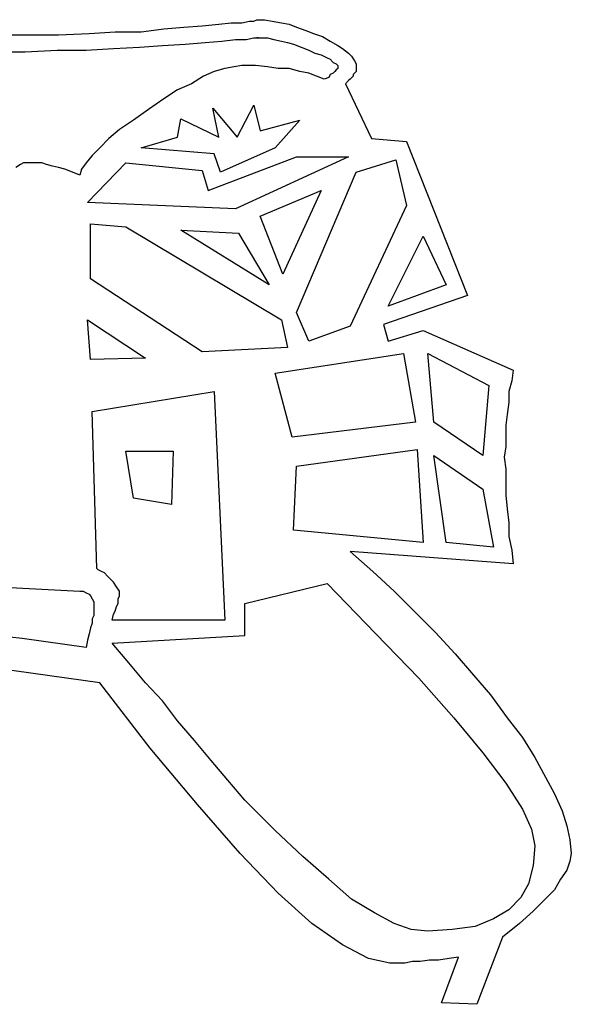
# Model space of a CAD drawing. Extents: x 0.1 to 26.3, y 0 to 2.6.
# Tile 15 of 28: x 14.3 to 15, y 1.3 to 2.6. Entities that reach past the tile are written whole.
import ezdxf

# ---------------------------------------------------------------- set-up
doc = ezdxf.new("R2010")
doc.units = 0

msp = doc.modelspace()

# ---------------------------------------------------------------- linework, layer by layer
at = {"color": 0}
for p, q in [((14.56836, 2.585938, 0.5), (14.57813, 2.587891, 0.5)), ((14.57813, 2.587891, 0.5), (14.58398, 2.587891, 0.5)), ((14.58398, 2.587891, 0.5), (14.58789, 2.589844, 0.5)), ((14.58789, 2.589844, 0.5), (14.58789, 2.589844, 0.5)), ((14.58789, 2.589844, 0.5), (14.59766, 2.589844, 0.5)), ((14.59766, 2.589844, 0.5), (14.60742, 2.587891, 0.5)), ((14.60742, 2.587891, 0.5), (14.61914, 2.585938, 0.5)), ((14.37305, 2.572266, 0.5), (14.40625, 2.574219, 0.5)), ((14.40625, 2.574219, 0.5), (14.43945, 2.574219, 0.5)), ((14.43945, 2.574219, 0.5), (14.46875, 2.578125, 0.5)), ((14.46875, 2.578125, 0.5), (14.49414, 2.580078, 0.5)), ((14.49414, 2.580078, 0.5), (14.51758, 2.582031, 0.5)), ((14.51758, 2.582031, 0.5), (14.53906, 2.583984, 0.5)), ((14.53906, 2.583984, 0.5), (14.55469, 2.585938, 0.5)), ((14.55469, 2.585938, 0.5), (14.56836, 2.585938, 0.5)), ((14.61914, 2.585938, 0.5), (14.62891, 2.583984, 0.5)), ((14.62891, 2.583984, 0.5), (14.63867, 2.580078, 0.5)), ((14.63867, 2.580078, 0.5), (14.65039, 2.576172, 0.5)), ((14.65039, 2.576172, 0.5), (14.66016, 2.572266, 0.5)), ((14.25, 2.570313, 0.5), (14.29297, 2.570313, 0.5)), ((14.29297, 2.570313, 0.5), (14.33398, 2.570313, 0.5)), ((14.33398, 2.570313, 0.5), (14.37305, 2.572266, 0.5)), ((14.52148, 2.560547, 0.5), (14.54297, 2.5625, 0.5)), ((14.54297, 2.5625, 0.5), (14.56055, 2.564453, 0.5)), ((14.56055, 2.564453, 0.5), (14.57422, 2.564453, 0.5)), ((14.57422, 2.564453, 0.5), (14.58398, 2.566406, 0.5)), ((14.58398, 2.566406, 0.5), (14.58984, 2.566406, 0.5)), ((14.58984, 2.566406, 0.5), (14.58789, 2.566406, 0.5)), ((14.58789, 2.566406, 0.5), (14.5957, 2.566406, 0.5)), ((14.58984, 2.566406, 0.5), (14.58984, 2.566406, 0.5)), ((14.5957, 2.566406, 0.5), (14.60156, 2.566406, 0.5)), ((14.60156, 2.566406, 0.5), (14.60938, 2.564453, 0.5)), ((14.60938, 2.564453, 0.5), (14.61914, 2.5625, 0.5)), ((14.61914, 2.5625, 0.5), (14.62695, 2.560547, 0.5)), ((14.66016, 2.572266, 0.5), (14.67188, 2.568359, 0.5)), ((14.67188, 2.568359, 0.5), (14.68164, 2.5625, 0.5)), ((14.68164, 2.5625, 0.5), (14.69141, 2.556641, 0.5)), ((14.25, 2.548828, 0.5), (14.29102, 2.548828, 0.5)), ((14.29102, 2.548828, 0.5), (14.33203, 2.550781, 0.5)), ((14.33203, 2.550781, 0.5), (14.36914, 2.550781, 0.5)), ((14.36914, 2.550781, 0.5), (14.4043, 2.552734, 0.5)), ((14.4043, 2.552734, 0.5), (14.4375, 2.554688, 0.5)), ((14.4375, 2.554688, 0.5), (14.4668, 2.556641, 0.5)), ((14.4668, 2.556641, 0.5), (14.49609, 2.558594, 0.5)), ((14.49609, 2.558594, 0.5), (14.52148, 2.560547, 0.5)), ((14.62695, 2.560547, 0.5), (14.63477, 2.558594, 0.5)), ((14.63477, 2.558594, 0.5), (14.64453, 2.554688, 0.5)), ((14.64453, 2.554688, 0.5), (14.6543, 2.550781, 0.5)), ((14.6543, 2.550781, 0.5), (14.66211, 2.546875, 0.5)), ((14.69141, 2.556641, 0.5), (14.69727, 2.552734, 0.5)), ((14.69727, 2.552734, 0.5), (14.70508, 2.546875, 0.5)), ((14.66211, 2.546875, 0.5), (14.66992, 2.544922, 0.5)), ((14.66992, 2.544922, 0.5), (14.67773, 2.541016, 0.5)), ((14.67773, 2.541016, 0.5), (14.68164, 2.539063, 0.5)), ((14.68164, 2.539063, 0.5), (14.68555, 2.535156, 0.5)), ((14.70508, 2.546875, 0.5), (14.70898, 2.542969, 0.5)), ((14.70898, 2.542969, 0.5), (14.71289, 2.537109, 0.5)), ((14.71289, 2.537109, 0.5), (14.71484, 2.533203, 0.5)), ((14.5332, 2.523438, 0.5), (14.51953, 2.517578, 0.5)), ((14.54688, 2.527344, 0.5), (14.5332, 2.523438, 0.5)), ((14.55859, 2.529297, 0.5), (14.54688, 2.527344, 0.5)), ((14.56836, 2.53125, 0.5), (14.55859, 2.529297, 0.5)), ((14.58594, 2.53125, 0.5), (14.56836, 2.53125, 0.5)), ((14.60156, 2.529297, 0.5), (14.58594, 2.53125, 0.5)), ((14.61523, 2.527344, 0.5), (14.60156, 2.529297, 0.5)), ((14.62891, 2.527344, 0.5), (14.61523, 2.527344, 0.5)), ((14.64258, 2.523438, 0.5), (14.62891, 2.527344, 0.5)), ((14.6543, 2.521484, 0.5), (14.64258, 2.523438, 0.5)), ((14.68555, 2.535156, 0.5), (14.68945, 2.533203, 0.5)), ((14.6875, 2.523438, 0.5), (14.68555, 2.521484, 0.5)), ((14.68945, 2.525391, 0.5), (14.6875, 2.523438, 0.5)), ((14.68945, 2.533203, 0.5), (14.69141, 2.53125, 0.5)), ((14.69141, 2.527344, 0.5), (14.68945, 2.525391, 0.5)), ((14.69141, 2.53125, 0.5), (14.69141, 2.529297, 0.5)), ((14.69141, 2.53125, 0.5), (14.69141, 2.53125, 0.5)), ((14.69141, 2.529297, 0.5), (14.69141, 2.527344, 0.5)), ((14.71484, 2.523438, 0.5), (14.71289, 2.521484, 0.5)), ((14.71484, 2.533203, 0.5), (14.71484, 2.527344, 0.5)), ((14.71484, 2.527344, 0.5), (14.71484, 2.525391, 0.5)), ((14.71484, 2.525391, 0.5), (14.71484, 2.523438, 0.5)), ((14.51953, 2.517578, 0.5), (14.50391, 2.507813, 0.5)), ((14.66406, 2.517578, 0.5), (14.6543, 2.521484, 0.5)), ((14.67383, 2.513672, 0.5), (14.66406, 2.517578, 0.5)), ((14.67969, 2.515625, 0.5), (14.67383, 2.513672, 0.5)), ((14.68164, 2.519531, 0.5), (14.67969, 2.515625, 0.5)), ((14.68555, 2.521484, 0.5), (14.68164, 2.519531, 0.5)), ((14.70508, 2.511719, 0.5), (14.70117, 2.507813, 0.5)), ((14.70703, 2.513672, 0.5), (14.70508, 2.511719, 0.5)), ((14.71094, 2.517578, 0.5), (14.70703, 2.513672, 0.5)), ((14.71289, 2.521484, 0.5), (14.71094, 2.519531, 0.5)), ((14.71094, 2.519531, 0.5), (14.71094, 2.517578, 0.5)), ((14.48633, 2.5, 0.5), (14.46875, 2.488281, 0.5)), ((14.50391, 2.507813, 0.5), (14.48633, 2.5, 0.5)), ((14.70117, 2.507813, 0.5), (14.73438, 2.4375, 0.5)), ((14.46875, 2.488281, 0.5), (14.44922, 2.474609, 0.5)), ((14.44922, 2.474609, 0.5), (14.42969, 2.460938, 0.5)), ((14.53906, 2.439453, 0.5), (14.53125, 2.476563, 0.5)), ((14.53125, 2.476563, 0.5), (14.5625, 2.439453, 0.5)), ((14.5625, 2.439453, 0.5), (14.58398, 2.480469, 0.5)), ((14.58398, 2.480469, 0.5), (14.5918, 2.447266, 0.5)), ((14.42969, 2.460938, 0.5), (14.41211, 2.449219, 0.5)), ((14.48633, 2.439453, 0.5), (14.49023, 2.462891, 0.5)), ((14.49023, 2.462891, 0.5), (14.53906, 2.439453, 0.5)), ((14.5918, 2.447266, 0.5), (14.64258, 2.460938, 0.5)), ((14.64258, 2.460938, 0.5), (14.61133, 2.425781, 0.5)), ((14.41211, 2.449219, 0.5), (14.39844, 2.4375, 0.5)), ((14.39844, 2.4375, 0.5), (14.38672, 2.425781, 0.5)), ((14.43945, 2.425781, 0.5), (14.48633, 2.439453, 0.5)), ((14.73438, 2.4375, 0.5), (14.7793, 2.433594, 0.5)), ((14.38672, 2.425781, 0.5), (14.37695, 2.416016, 0.5)), ((14.5332, 2.417969, 0.5), (14.43945, 2.425781, 0.5)), ((14.61133, 2.425781, 0.5), (14.54102, 2.394531, 0.5)), ((14.7793, 2.433594, 0.5), (14.85742, 2.236328, 0.5)), ((14.37695, 2.416016, 0.5), (14.36914, 2.40625, 0.5)), ((14.52539, 2.371094, 0.5), (14.63867, 2.414063, 0.5)), ((14.54102, 2.394531, 0.5), (14.5332, 2.417969, 0.5)), ((14.70508, 2.414063, 0.5), (14.56055, 2.347656, 0.5)), ((14.63867, 2.414063, 0.5), (14.70508, 2.414063, 0.5)), ((14.71484, 2.394531, 0.5), (14.76563, 2.410156, 0.5)), ((14.76563, 2.410156, 0.5), (14.7793, 2.351563, 0.5)), ((14.28516, 2.404297, 0.5), (14.2793, 2.400391, 0.5)), ((14.28906, 2.40625, 0.5), (14.28516, 2.404297, 0.5)), ((14.29492, 2.40625, 0.5), (14.28906, 2.40625, 0.5)), ((14.30078, 2.40625, 0.5), (14.29492, 2.40625, 0.5)), ((14.30469, 2.40625, 0.5), (14.30078, 2.40625, 0.5)), ((14.3125, 2.40625, 0.5), (14.30469, 2.40625, 0.5)), ((14.31836, 2.404297, 0.5), (14.3125, 2.40625, 0.5)), ((14.32617, 2.402344, 0.5), (14.31836, 2.404297, 0.5)), ((14.33398, 2.400391, 0.5), (14.32617, 2.402344, 0.5)), ((14.3418, 2.398438, 0.5), (14.33398, 2.400391, 0.5)), ((14.35156, 2.394531, 0.5), (14.3418, 2.398438, 0.5)), ((14.36328, 2.398438, 0.5), (14.36133, 2.390625, 0.5)), ((14.36914, 2.40625, 0.5), (14.36328, 2.398438, 0.5)), ((14.37109, 2.355469, 0.5), (14.41992, 2.40625, 0.5)), ((14.41992, 2.40625, 0.5), (14.51758, 2.396484, 0.5)), ((14.36133, 2.390625, 0.5), (14.35156, 2.394531, 0.5)), ((14.51758, 2.396484, 0.5), (14.52539, 2.371094, 0.5)), ((14.63867, 2.214844, 0.5), (14.71484, 2.394531, 0.5)), ((14.5918, 2.337891, 0.5), (14.66992, 2.371094, 0.5)), ((14.66992, 2.371094, 0.5), (14.62109, 2.263672, 0.5)), ((14.56055, 2.347656, 0.5), (14.37109, 2.355469, 0.5)), ((14.7793, 2.351563, 0.5), (14.70703, 2.197266, 0.5)), ((14.62109, 2.263672, 0.5), (14.5918, 2.337891, 0.5)), ((14.375, 2.257813, 0.5), (14.375, 2.328125, 0.5)), ((14.375, 2.328125, 0.5), (14.41992, 2.324219, 0.5)), ((14.41992, 2.324219, 0.5), (14.61914, 2.205078, 0.5)), ((14.49023, 2.320313, 0.5), (14.56445, 2.316406, 0.5)), ((14.60352, 2.25, 0.5), (14.49023, 2.320313, 0.5)), ((14.56445, 2.316406, 0.5), (14.60352, 2.25, 0.5)), ((14.75586, 2.222656, 0.5), (14.80078, 2.3125, 0.5)), ((14.80078, 2.3125, 0.5), (14.83008, 2.25, 0.5)), ((14.51758, 2.164063, 0.5), (14.375, 2.257813, 0.5)), ((14.83008, 2.25, 0.5), (14.75586, 2.222656, 0.5)), ((14.85742, 2.236328, 0.5), (14.75, 2.199219, 0.5)), ((14.6543, 2.177734, 0.5), (14.63867, 2.214844, 0.5)), ((14.37109, 2.205078, 0.5), (14.44531, 2.15625, 0.5)), ((14.375, 2.154297, 0.5), (14.37109, 2.205078, 0.5)), ((14.61914, 2.205078, 0.5), (14.62695, 2.169922, 0.5)), ((14.70703, 2.197266, 0.5), (14.6543, 2.177734, 0.5)), ((14.75, 2.199219, 0.5), (14.75586, 2.177734, 0.5)), ((14.75586, 2.177734, 0.5), (14.80078, 2.191406, 0.5)), ((14.80078, 2.191406, 0.5), (14.91602, 2.140625, 0.5)), ((14.62695, 2.169922, 0.5), (14.51758, 2.164063, 0.5)), ((14.61133, 2.136719, 0.5), (14.77539, 2.162109, 0.5)), ((14.77539, 2.162109, 0.5), (14.79102, 2.074219, 0.5)), ((14.80664, 2.162109, 0.5), (14.88477, 2.121094, 0.5)), ((14.81445, 2.074219, 0.5), (14.80664, 2.162109, 0.5)), ((14.44531, 2.15625, 0.5), (14.375, 2.154297, 0.5)), ((14.63281, 2.054688, 0.5), (14.61133, 2.136719, 0.5)), ((14.91602, 2.140625, 0.5), (14.91406, 2.126953, 0.5)), ((14.88477, 2.121094, 0.5), (14.87695, 2.03125, 0.5)), ((14.91406, 2.126953, 0.5), (14.91016, 2.113281, 0.5)), ((14.37695, 2.087891, 0.5), (14.5332, 2.113281, 0.5)), ((14.5332, 2.113281, 0.5), (14.54688, 1.820313, 0.5)), ((14.91016, 2.113281, 0.5), (14.91016, 2.099609, 0.5)), ((14.91016, 2.099609, 0.5), (14.9082, 2.083984, 0.5)), ((14.38281, 1.886719, 0.5), (14.37695, 2.087891, 0.5)), ((14.9082, 2.083984, 0.5), (14.90625, 2.070313, 0.5)), ((14.79102, 2.074219, 0.5), (14.63281, 2.054688, 0.5)), ((14.87695, 2.03125, 0.5), (14.81445, 2.074219, 0.5)), ((14.90625, 2.070313, 0.5), (14.90625, 2.056641, 0.5)), ((14.90625, 2.056641, 0.5), (14.90625, 2.042969, 0.5)), ((14.41992, 2.037109, 0.5), (14.48047, 2.037109, 0.5)), ((14.42969, 1.976563, 0.5), (14.41992, 2.037109, 0.5)), ((14.48047, 2.037109, 0.5), (14.47852, 1.96875, 0.5)), ((14.63867, 2.017578, 0.5), (14.79297, 2.039063, 0.5)), ((14.79297, 2.039063, 0.5), (14.80078, 1.919922, 0.5)), ((14.90625, 2.042969, 0.5), (14.9043, 2.029297, 0.5)), ((14.81445, 2.03125, 0.5), (14.87695, 1.988281, 0.5)), ((14.83008, 1.919922, 0.5), (14.81445, 2.03125, 0.5)), ((14.9043, 2.029297, 0.5), (14.90625, 2.013672, 0.5)), ((14.63477, 1.935547, 0.5), (14.63867, 2.017578, 0.5)), ((14.90625, 2.013672, 0.5), (14.90625, 1.996094, 0.5)), ((14.90625, 1.996094, 0.5), (14.90625, 1.980469, 0.5)), ((14.87695, 1.988281, 0.5), (14.89063, 1.914063, 0.5)), ((14.47852, 1.96875, 0.5), (14.42969, 1.976563, 0.5)), ((14.90625, 1.980469, 0.5), (14.9082, 1.962891, 0.5)), ((14.9082, 1.962891, 0.5), (14.91016, 1.945313, 0.5)), ((14.91016, 1.945313, 0.5), (14.91016, 1.927734, 0.5)), ((14.80078, 1.919922, 0.5), (14.63477, 1.935547, 0.5)), ((14.89063, 1.914063, 0.5), (14.83008, 1.919922, 0.5)), ((14.91016, 1.927734, 0.5), (14.91406, 1.910156, 0.5)), ((14.91602, 1.892578, 0.5), (14.70703, 1.908203, 0.5)), ((14.70703, 1.908203, 0.5), (14.73633, 1.882813, 0.5)), ((14.91406, 1.910156, 0.5), (14.91602, 1.892578, 0.5)), ((14.38477, 1.884766, 0.5), (14.38281, 1.886719, 0.5)), ((14.38867, 1.882813, 0.5), (14.38477, 1.884766, 0.5)), ((14.39258, 1.880859, 0.5), (14.38867, 1.882813, 0.5)), ((14.39648, 1.876953, 0.5), (14.39258, 1.880859, 0.5)), ((14.73633, 1.882813, 0.5), (14.76367, 1.857422, 0.5)), ((14.40039, 1.873047, 0.5), (14.39648, 1.876953, 0.5)), ((14.4043, 1.869141, 0.5), (14.40039, 1.873047, 0.5)), ((14.4082, 1.863281, 0.5), (14.4043, 1.869141, 0.5)), ((14.25195, 1.863281, 0.5), (14.36133, 1.857422, 0.5)), ((14.36133, 1.857422, 0.5), (14.36523, 1.857422, 0.5)), ((14.36523, 1.857422, 0.5), (14.36914, 1.855469, 0.5)), ((14.36914, 1.855469, 0.5), (14.37305, 1.853516, 0.5)), ((14.41211, 1.857422, 0.5), (14.4082, 1.863281, 0.5)), ((14.41211, 1.853516, 0.5), (14.41211, 1.857422, 0.5)), ((14.57227, 1.841797, 0.5), (14.67773, 1.867188, 0.5)), ((14.67773, 1.867188, 0.5), (14.74023, 1.802734, 0.5)), ((14.76367, 1.857422, 0.5), (14.79102, 1.830078, 0.5)), ((14.37305, 1.853516, 0.5), (14.375, 1.851563, 0.5)), ((14.375, 1.851563, 0.5), (14.37695, 1.847656, 0.5)), ((14.37695, 1.847656, 0.5), (14.37891, 1.84375, 0.5)), ((14.37891, 1.84375, 0.5), (14.37891, 1.837891, 0.5)), ((14.41016, 1.847656, 0.5), (14.41211, 1.851563, 0.5)), ((14.41016, 1.841797, 0.5), (14.41016, 1.847656, 0.5)), ((14.41211, 1.851563, 0.5), (14.41211, 1.853516, 0.5)), ((14.37891, 1.837891, 0.5), (14.37891, 1.832031, 0.5)), ((14.37891, 1.832031, 0.5), (14.37891, 1.830078, 0.5)), ((14.37891, 1.830078, 0.5), (14.37891, 1.826172, 0.5)), ((14.4043, 1.828125, 0.5), (14.40625, 1.832031, 0.5)), ((14.40625, 1.832031, 0.5), (14.4082, 1.837891, 0.5)), ((14.4082, 1.837891, 0.5), (14.41016, 1.841797, 0.5)), ((14.57227, 1.800781, 0.5), (14.57227, 1.841797, 0.5)), ((14.79102, 1.830078, 0.5), (14.81641, 1.804688, 0.5)), ((14.37891, 1.826172, 0.5), (14.37695, 1.822266, 0.5)), ((14.37695, 1.822266, 0.5), (14.37695, 1.816406, 0.5)), ((14.40234, 1.820313, 0.5), (14.4043, 1.828125, 0.5)), ((14.54688, 1.820313, 0.5), (14.40234, 1.820313, 0.5)), ((14.28711, 1.796875, 0.5), (14.21094, 1.804688, 0.5)), ((14.375, 1.810547, 0.5), (14.37305, 1.802734, 0.5)), ((14.37695, 1.816406, 0.5), (14.375, 1.810547, 0.5)), ((14.81641, 1.804688, 0.5), (14.8418, 1.777344, 0.5)), ((14.36914, 1.785156, 0.5), (14.28711, 1.796875, 0.5)), ((14.37109, 1.794922, 0.5), (14.36914, 1.785156, 0.5)), ((14.37305, 1.802734, 0.5), (14.37109, 1.794922, 0.5)), ((14.40234, 1.791016, 0.5), (14.57227, 1.800781, 0.5)), ((14.74023, 1.802734, 0.5), (14.79492, 1.746094, 0.5)), ((14.38672, 1.740234, 0.5), (14.08984, 1.78125, 0.5)), ((14.42383, 1.765625, 0.5), (14.40234, 1.791016, 0.5)), ((14.8418, 1.777344, 0.5), (14.86523, 1.75, 0.5)), ((14.44531, 1.740234, 0.5), (14.42383, 1.765625, 0.5)), ((14.79492, 1.746094, 0.5), (14.83984, 1.695313, 0.5)), ((14.86523, 1.75, 0.5), (14.88672, 1.724609, 0.5)), ((14.45117, 1.65625, 0.5), (14.38672, 1.740234, 0.5)), ((14.4668, 1.716797, 0.5), (14.44531, 1.740234, 0.5)), ((14.48633, 1.691406, 0.5), (14.4668, 1.716797, 0.5)), ((14.88672, 1.724609, 0.5), (14.9082, 1.695313, 0.5)), ((14.50781, 1.666016, 0.5), (14.48633, 1.691406, 0.5)), ((14.83984, 1.695313, 0.5), (14.87695, 1.650391, 0.5)), ((14.9082, 1.695313, 0.5), (14.92773, 1.669922, 0.5)), ((14.5293, 1.640625, 0.5), (14.50781, 1.666016, 0.5)), ((14.92773, 1.669922, 0.5), (14.94336, 1.644531, 0.5)), ((14.51172, 1.583984, 0.5), (14.45117, 1.65625, 0.5)), ((14.55078, 1.615234, 0.5), (14.5293, 1.640625, 0.5)), ((14.87695, 1.650391, 0.5), (14.90625, 1.611328, 0.5)), ((14.94336, 1.644531, 0.5), (14.95703, 1.619141, 0.5)), ((14.57227, 1.589844, 0.5), (14.55078, 1.615234, 0.5)), ((14.95703, 1.619141, 0.5), (14.96875, 1.597656, 0.5)), ((14.90625, 1.611328, 0.5), (14.92773, 1.578125, 0.5)), ((14.61133, 1.550781, 0.5), (14.57227, 1.589844, 0.5)), ((14.96875, 1.597656, 0.5), (14.97852, 1.576172, 0.5)), ((14.56641, 1.521484, 0.5), (14.51172, 1.583984, 0.5)), ((14.92773, 1.578125, 0.5), (14.93945, 1.552734, 0.5)), ((14.97852, 1.576172, 0.5), (14.98438, 1.556641, 0.5)), ((14.93945, 1.552734, 0.5), (14.94336, 1.53125, 0.5)), ((14.98438, 1.556641, 0.5), (14.98828, 1.539063, 0.5)), ((14.64648, 1.517578, 0.5), (14.61133, 1.550781, 0.5)), ((14.94336, 1.53125, 0.5), (14.94141, 1.505859, 0.5)), ((14.98828, 1.539063, 0.5), (14.99023, 1.521484, 0.5)), ((14.61523, 1.470703, 0.5), (14.56641, 1.521484, 0.5)), ((14.67969, 1.488281, 0.5), (14.64648, 1.517578, 0.5)), ((14.99023, 1.521484, 0.5), (14.98828, 1.511719, 0.5)), ((14.94141, 1.505859, 0.5), (14.93555, 1.482422, 0.5)), ((14.98828, 1.511719, 0.5), (14.98438, 1.5, 0.5)), ((14.98438, 1.5, 0.5), (14.97656, 1.488281, 0.5)), ((14.70898, 1.462891, 0.5), (14.67969, 1.488281, 0.5)), ((14.93555, 1.482422, 0.5), (14.92578, 1.464844, 0.5)), ((14.97656, 1.488281, 0.5), (14.96875, 1.474609, 0.5)), ((14.6582, 1.431641, 0.5), (14.61523, 1.470703, 0.5)), ((14.92578, 1.464844, 0.5), (14.91016, 1.449219, 0.5)), ((14.96875, 1.474609, 0.5), (14.95508, 1.460938, 0.5)), ((14.73828, 1.445313, 0.5), (14.70898, 1.462891, 0.5)), ((14.95508, 1.460938, 0.5), (14.94141, 1.447266, 0.5)), ((14.76367, 1.431641, 0.5), (14.73828, 1.445313, 0.5)), ((14.91016, 1.449219, 0.5), (14.89063, 1.4375, 0.5)), ((14.94141, 1.447266, 0.5), (14.92383, 1.431641, 0.5)), ((14.69727, 1.404297, 0.5), (14.6582, 1.431641, 0.5)), ((14.78516, 1.423828, 0.5), (14.76367, 1.431641, 0.5)), ((14.86719, 1.427734, 0.5), (14.83789, 1.423828, 0.5)), ((14.89063, 1.4375, 0.5), (14.86719, 1.427734, 0.5)), ((14.92383, 1.431641, 0.5), (14.90234, 1.414063, 0.5)), ((14.80664, 1.421875, 0.5), (14.78516, 1.423828, 0.5)), ((14.83789, 1.423828, 0.5), (14.80664, 1.421875, 0.5)), ((14.90234, 1.414063, 0.5), (14.86914, 1.328125, 0.5)), ((14.73047, 1.386719, 0.5), (14.69727, 1.404297, 0.5)), ((14.82422, 1.330078, 0.5), (14.8457, 1.388672, 0.5)), ((14.8457, 1.388672, 0.5), (14.83398, 1.386719, 0.5)), ((14.75781, 1.380859, 0.5), (14.73047, 1.386719, 0.5)), ((14.76758, 1.380859, 0.5), (14.75781, 1.380859, 0.5)), ((14.77734, 1.380859, 0.5), (14.76758, 1.380859, 0.5)), ((14.78711, 1.382813, 0.5), (14.77734, 1.380859, 0.5)), ((14.79688, 1.382813, 0.5), (14.78711, 1.382813, 0.5)), ((14.80859, 1.384766, 0.5), (14.79688, 1.382813, 0.5)), ((14.82031, 1.384766, 0.5), (14.80859, 1.384766, 0.5)), ((14.83398, 1.386719, 0.5), (14.82031, 1.384766, 0.5)), ((14.86914, 1.328125, 0.5), (14.82422, 1.330078, 0.5))]:
    msp.add_line(p, q, dxfattribs=at)

doc.saveas('drawing.dxf')
